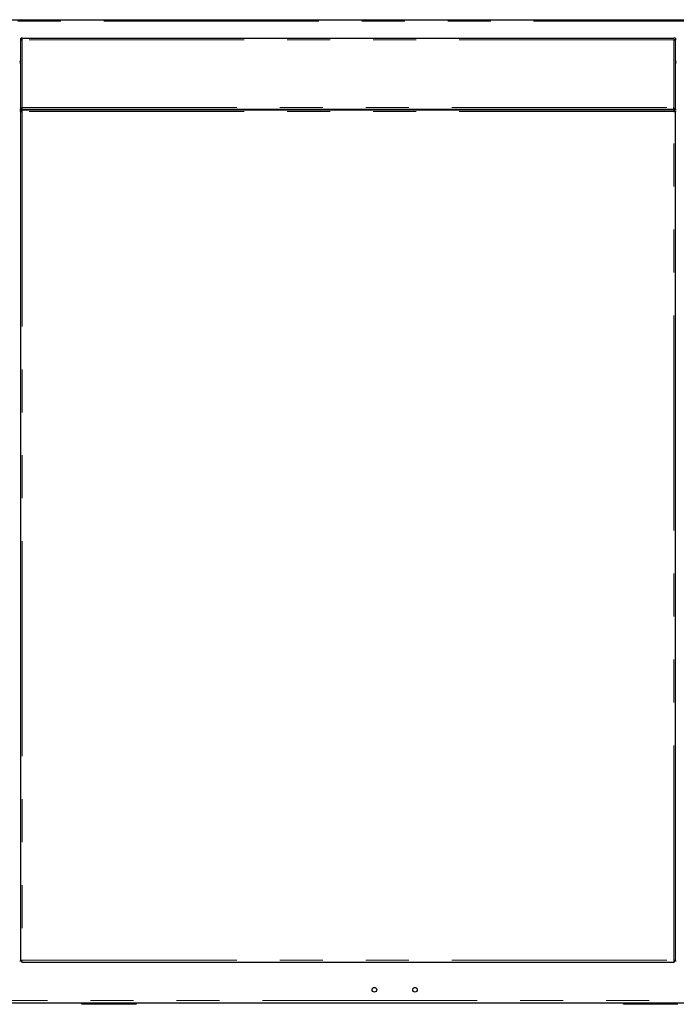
# Model space of a CAD drawing. Header units: millimetres. Extents: x 18 to 263, y 61 to 154.
# Tile 50 of 74: x 169 to 189, y 64 to 93. Entities that reach past the tile are written whole.
import ezdxf

# ---------------------------------------------------------------- set-up
doc = ezdxf.new("R2010")
doc.units = ezdxf.units.MM
doc.linetypes.add('PHANTOM', pattern=[12.7, 6.35, -1.27, 1.27, -1.27, 1.27, -1.27])

msp = doc.modelspace()

# ---------------------------------------------------------------- linework, layer by layer
at = {"color": 8, "linetype": 'PHANTOM', "lineweight": 18}
for p, q in [((159.178, 92.602), (206.344, 92.602)), ((188.723, 92.056), (169.463, 92.056)), ((169.463, 90.056), (169.463, 92.056)), ((188.723, 90.056), (188.723, 92.056)), ((169.413, 91.421), (169.393, 91.421)), ((188.793, 91.421), (188.773, 91.421)), ((169.418, 89.947), (169.418, 90.006)), ((169.463, 90.056), (188.723, 90.056)), ((169.463, 89.936), (169.463, 64.856)), ((188.723, 89.936), (169.463, 89.936)), ((182.933, 89.986), (182.933, 90.006)), ((183.008, 89.986), (183.008, 90.006)), ((188.723, 64.856), (188.723, 89.936)), ((169.463, 64.856), (188.723, 64.856)), ((208.313, 63.666), (159.183, 63.666)), ((171.293, 63.586), (171.293, 63.556)), ((172.773, 63.556), (172.773, 63.586)), ((187.293, 63.586), (187.293, 63.556)), ((188.773, 63.556), (188.773, 63.586))]:
    msp.add_line(p, q, dxfattribs=at)
at = {"color": 7, "linetype": 'Continuous', "lineweight": 25}
for p, q in [((159.208, 92.647), (206.389, 92.647)), ((169.413, 92.056), (169.438, 92.056)), ((169.413, 92.056), (169.413, 92.042)), ((169.413, 92.042), (169.413, 90.006)), ((169.438, 92.056), (169.438, 92.052)), ((169.463, 92.056), (169.463, 92.106)), ((169.463, 92.106), (188.723, 92.106)), ((188.773, 92.106), (188.723, 92.106)), ((188.773, 92.056), (188.723, 92.056)), ((188.748, 92.052), (188.748, 92.056)), ((188.773, 92.106), (188.773, 92.056)), ((188.773, 92.042), (188.773, 92.056)), ((188.773, 90.006), (188.773, 92.042)), ((169.413, 91.352), (169.393, 91.352)), ((169.403, 91.396), (169.413, 91.396)), ((188.793, 91.352), (188.773, 91.352)), ((188.793, 91.396), (188.783, 91.396)), ((169.393, 90.006), (169.413, 90.006)), ((169.413, 89.947), (169.393, 89.947)), ((169.463, 90.006), (169.413, 90.006)), ((169.413, 89.947), (169.413, 64.845)), ((169.413, 89.947), (169.438, 89.947)), ((169.438, 89.947), (169.46, 89.947)), ((169.452, 89.986), (169.452, 89.961)), ((169.452, 89.986), (188.734, 89.986)), ((169.463, 90.006), (169.463, 90.056)), ((169.463, 90.006), (188.723, 90.006)), ((169.788, 89.986), (169.788, 90.006)), ((170.809, 90.006), (170.809, 89.986)), ((170.861, 90.006), (170.861, 89.986)), ((170.965, 90.006), (170.965, 89.986)), ((171.017, 90.006), (171.017, 89.986)), ((182.898, 89.986), (182.898, 90.006)), ((182.958, 89.986), (182.958, 90.006)), ((183.378, 89.986), (183.378, 90.006)), ((187.169, 90.006), (187.169, 89.986)), ((187.221, 90.006), (187.221, 89.986)), ((187.325, 90.006), (187.325, 89.986)), ((187.377, 90.006), (187.377, 89.986)), ((188.723, 90.006), (188.723, 90.056)), ((188.773, 90.006), (188.723, 90.006)), ((188.734, 89.986), (188.734, 89.961)), ((188.734, 89.94), (188.734, 89.961)), ((188.773, 89.947), (188.748, 89.947)), ((188.773, 90.006), (188.793, 90.006)), ((188.773, 64.845), (188.773, 89.947)), ((188.793, 89.947), (188.773, 89.947)), ((169.393, 64.845), (169.413, 64.845)), ((169.413, 64.845), (169.438, 64.845)), ((169.46, 64.845), (169.438, 64.845)), ((169.452, 64.806), (169.452, 64.831)), ((169.452, 64.806), (188.734, 64.806)), ((188.734, 64.831), (188.734, 64.853)), ((188.734, 64.806), (188.734, 64.831)), ((188.773, 64.845), (188.748, 64.845)), ((188.773, 64.845), (188.793, 64.845)), ((195.992, 63.586), (164.074, 63.586)), ((171.233, 63.556), (171.233, 63.586)), ((171.293, 63.556), (171.233, 63.556)), ((172.773, 63.556), (171.293, 63.556)), ((172.833, 63.556), (172.773, 63.556)), ((172.833, 63.586), (172.833, 63.556)), ((187.233, 63.556), (187.233, 63.586)), ((187.293, 63.556), (187.233, 63.556)), ((188.773, 63.556), (187.293, 63.556)), ((188.833, 63.556), (188.773, 63.556))]:
    msp.add_line(p, q, dxfattribs=at)
for centre in [(179.873, 63.986), (181.073, 63.986)]:
    msp.add_circle(centre, 0.068, dxfattribs=at)
for centre, radius, start, end in [((169.418, 91.416), 0.025, 180, 258.463), ((169.418, 91.416), 0.05, 240, 264.2608), ((188.798, 91.416), 0.025, 180, 258.463), ((188.798, 91.416), 0.05, 240, 264.2608)]:
    msp.add_arc(centre, radius, start, end, dxfattribs=at)
for points, knots in [([(169.463, 92.106), (169.457, 92.106), (169.446, 92.105), (169.431, 92.096), (169.419, 92.083), (169.414, 92.069), (169.413, 92.06), (169.413, 92.056)], [0, 0, 0, 0, 0.218162, 0.436318, 0.654485, 0.872645, 1, 1, 1, 1]), ([(169.413, 92.042), (169.413, 92.043), (169.415, 92.045), (169.423, 92.048), (169.436, 92.051), (169.45, 92.054), (169.46, 92.056), (169.463, 92.056)], [0, 0, 0, 0, 0.218145, 0.436324, 0.654481, 0.87265, 1, 1, 1, 1]), ([(169.463, 92.081), (169.46, 92.081), (169.454, 92.08), (169.446, 92.076), (169.44, 92.068), (169.438, 92.062), (169.438, 92.057), (169.438, 92.056)], [0, 0, 0, 0, 0.228393, 0.456748, 0.685045, 0.91338, 1, 1, 1, 1]), ([(188.723, 92.056), (188.729, 92.055), (188.74, 92.053), (188.755, 92.05), (188.766, 92.047), (188.772, 92.044), (188.773, 92.043), (188.773, 92.042)], [0, 0, 0, 0, 0.218155, 0.436317, 0.654482, 0.872651, 1, 1, 1, 1]), ([(169.413, 89.947), (169.414, 89.946), (169.415, 89.944), (169.427, 89.942), (169.443, 89.939), (169.456, 89.937), (169.463, 89.936)], [0, 0, 0, 0, 0.249983, 0.499993, 0.749999, 1, 1, 1, 1]), ([(169.438, 89.947), (169.438, 89.946), (169.439, 89.944), (169.445, 89.942), (169.453, 89.939), (169.46, 89.937), (169.463, 89.936)], [0, 0, 0, 0, 0.250005, 0.500015, 0.749985, 1, 1, 1, 1]), ([(169.463, 89.936), (169.462, 89.943), (169.46, 89.956), (169.457, 89.973), (169.455, 89.984), (169.453, 89.986), (169.452, 89.986)], [0, 0, 0, 0, 0.250015, 0.499998, 0.750007, 1, 1, 1, 1]), ([(169.463, 89.936), (169.462, 89.94), (169.46, 89.946), (169.457, 89.954), (169.455, 89.96), (169.453, 89.961), (169.452, 89.961)], [0, 0, 0, 0, 0.250001, 0.499996, 0.749991, 1, 1, 1, 1]), ([(188.734, 89.986), (188.733, 89.986), (188.731, 89.984), (188.728, 89.973), (188.726, 89.956), (188.724, 89.943), (188.723, 89.936)], [0, 0, 0, 0, 0.249992, 0.500001, 0.749985, 1, 1, 1, 1]), ([(188.734, 89.961), (188.733, 89.961), (188.731, 89.96), (188.728, 89.954), (188.726, 89.946), (188.724, 89.94), (188.723, 89.936)], [0, 0, 0, 0, 0.250002, 0.500001, 0.749998, 1, 1, 1, 1]), ([(188.723, 89.936), (188.729, 89.937), (188.742, 89.939), (188.759, 89.942), (188.771, 89.944), (188.772, 89.946), (188.773, 89.947)], [0, 0, 0, 0, 0.25, 0.500001, 0.750013, 1, 1, 1, 1]), ([(188.723, 89.936), (188.726, 89.937), (188.733, 89.939), (188.741, 89.942), (188.747, 89.944), (188.747, 89.946), (188.748, 89.947)], [0, 0, 0, 0, 0.250003, 0.499986, 0.749996, 1, 1, 1, 1]), ([(169.463, 64.856), (169.456, 64.855), (169.443, 64.854), (169.427, 64.851), (169.415, 64.848), (169.414, 64.846), (169.413, 64.845)], [0, 0, 0, 0, 0.249999, 0.500007, 0.750015, 1, 1, 1, 1]), ([(169.463, 64.856), (169.46, 64.855), (169.453, 64.854), (169.445, 64.851), (169.439, 64.848), (169.438, 64.846), (169.438, 64.845)], [0, 0, 0, 0, 0.250008, 0.499986, 0.749987, 1, 1, 1, 1]), ([(169.452, 64.806), (169.453, 64.807), (169.455, 64.809), (169.457, 64.82), (169.46, 64.837), (169.462, 64.85), (169.463, 64.856)], [0, 0, 0, 0, 0.24999, 0.5, 0.750001, 1, 1, 1, 1]), ([(169.452, 64.831), (169.453, 64.832), (169.455, 64.832), (169.457, 64.838), (169.46, 64.847), (169.462, 64.853), (169.463, 64.856)], [0, 0, 0, 0, 0.250016, 0.500018, 0.750009, 1, 1, 1, 1]), ([(188.723, 64.856), (188.724, 64.85), (188.726, 64.837), (188.728, 64.82), (188.731, 64.809), (188.733, 64.807), (188.734, 64.806)], [0, 0, 0, 0, 0.249999, 0.5, 0.750012, 1, 1, 1, 1]), ([(188.773, 64.845), (188.772, 64.846), (188.771, 64.848), (188.759, 64.851), (188.742, 64.854), (188.729, 64.855), (188.723, 64.856)], [0, 0, 0, 0, 0.249989, 0.499999, 0.750002, 1, 1, 1, 1]), ([(188.748, 64.845), (188.747, 64.846), (188.747, 64.848), (188.741, 64.851), (188.733, 64.854), (188.726, 64.855), (188.723, 64.856)], [0, 0, 0, 0, 0.250012, 0.500014, 0.750005, 1, 1, 1, 1]), ([(188.723, 64.856), (188.724, 64.853), (188.726, 64.847), (188.728, 64.838), (188.731, 64.832), (188.733, 64.832), (188.734, 64.831)], [0, 0, 0, 0, 0.249992, 0.499985, 0.74999, 1, 1, 1, 1])]:
    msp.add_open_spline(points, degree=3, knots=knots, dxfattribs=at)

doc.saveas('drawing.dxf')
